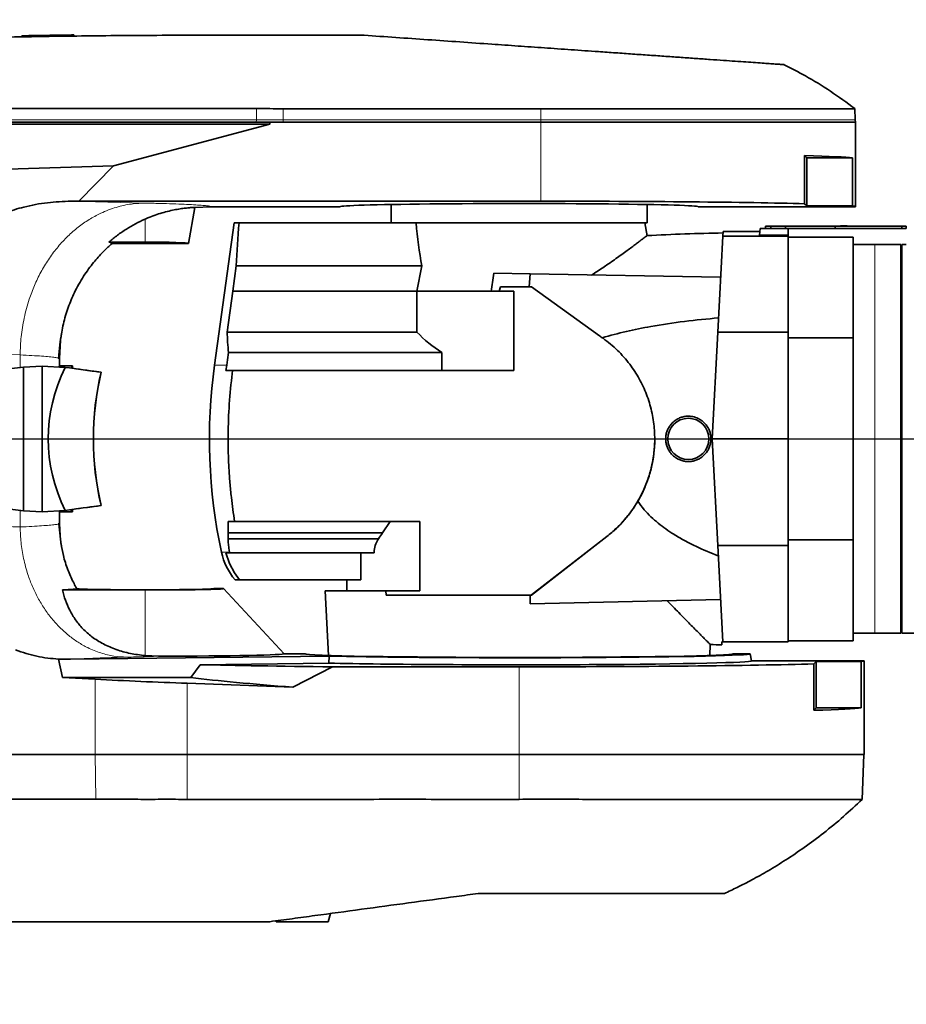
# Model space of a CAD drawing. Header units: millimetres. Extents: x 0 to 11920, y 0 to 8400.
# Tile 45 of 48: x 10249 to 10657, y 4614 to 5068. Entities that reach past the tile are written whole.
import ezdxf

# ---------------------------------------------------------------- set-up
doc = ezdxf.new("R2010")
doc.units = ezdxf.units.MM
doc.header["$LTSCALE"] = 20
doc.layers.add('THICK_LINE', color=7, linetype='Continuous')
doc.styles.add('SLDTEXTSTYLE0', font='TXT', dxfattribs={"width": 0.605})
doc.dimstyles.new('SLDDIMSTYLE0', dxfattribs={"dimtxt": 70, "dimasz": 70, "dimexe": 0, "dimexo": 0.0625, "dimgap": 17.5, "dimtad": 1, "dimdec": 4, "dimlfac": 20, "dimzin": 12, "dimdsep": 46, "dimtxsty": 'SLDTEXTSTYLE0', "dimsah": 1, "dimcen": 0.09, "dimadec": 1, "dimazin": 3, "dimtfac": 1, "dimtofl": 0, "dimtmove": 0, "dimatfit": 3, "dimfxl": 1, "dimfrac": 2, "dimtolj": 1, "dimtzin": 12, "dimarcsym": 0})
doc.dimstyles.new('SLDDIMSTYLE1', dxfattribs={"dimtxt": 70, "dimasz": 70, "dimexe": 0, "dimexo": 0.0625, "dimgap": 17.5, "dimtad": 1, "dimdec": 1, "dimrnd": 1e-09, "dimzin": 12, "dimdsep": 46, "dimtxsty": 'SLDTEXTSTYLE0', "dimsah": 1, "dimcen": 0, "dimadec": 0, "dimazin": 3, "dimtfac": 1, "dimtofl": 0, "dimtmove": 0, "dimatfit": 3, "dimfxl": 1, "dimfrac": 2, "dimtolj": 1, "dimtzin": 12, "dimarcsym": 0})

# ---------------------------------------------------------------- blocks, each defined once
blk = doc.blocks.new('_D')
at = {"layer": 'THICK_LINE'}
for p, q in [((10790.83, 4875.03), (11665.94, 4875.03)), ((5806.54, 4370.76), (5712.48, 4354.17))]:
    blk.add_line(p, q, dxfattribs=at)
blk.add_arc((8666.42, 4875.03), 2969.52, 190, 0, dxfattribs=at)
for points in [[(11635.94, 4875.03), (11625.12, 4805.15), (11645.11, 4804.92)], [(5742.02, 4359.38), (5745.16, 4288.74), (5764.82, 4292.44)]]:
    blk.add_solid(points, dxfattribs=at)
at = {"layer": 'THICK_LINE', "insert": (8818.29, 1998.04), "char_height": 70, "attachment_point": 1, "rotation": 5, "style": 'SLDTEXTSTYLE0'}
blk.add_mtext('170°', dxfattribs=at)
blk = doc.blocks.new('_D_1')
at = {"layer": 'THICK_LINE'}
for p, q in [((5806.54, 5379.3), (5711.99, 5395.98)), ((10790.83, 4875.03), (11666.43, 4875.03))]:
    blk.add_line(p, q, dxfattribs=at)
blk.add_arc((8666.42, 4875.03), 2970.01, 0, 170, dxfattribs=at)
for points in [[(5741.54, 5390.77), (5764.33, 5457.7), (5744.68, 5461.41)], [(11636.43, 4875.03), (11645.61, 4945.14), (11625.61, 4944.91)]]:
    blk.add_solid(points, dxfattribs=at)
at = {"layer": 'THICK_LINE', "insert": (8834.06, 7932.3), "char_height": 70, "attachment_point": 1, "rotation": 355, "style": 'SLDTEXTSTYLE0'}
blk.add_mtext('170°', dxfattribs=at)
blk = doc.blocks.new('_D_3')
at = {"layer": 'THICK_LINE'}
blk.add_line((10389.85, 7162.45), (8666.42, 4875.03), dxfattribs=at)
blk.add_solid([(10389.85, 7162.45), (10339.74, 7112.56), (10355.71, 7100.53)], dxfattribs=at)
at = {"layer": 'THICK_LINE', "insert": (9370.25, 5959.08), "char_height": 70, "attachment_point": 1, "rotation": 53.0044, "style": 'SLDTEXTSTYLE0'}
blk.add_mtext('R2864', dxfattribs=at)

msp = doc.modelspace()

# ---------------------------------------------------------------- linework, layer by layer
at = {"color": 7, "linetype": 'Continuous', "lineweight": 35}
for p, q in [((10249.670742, 5060.7949547), (10249.670742, 5060.2949547)), ((10256.054742, 5060.9046942), (10256.054742, 5060.4046942)), ((10264.6420757, 5061.0383285), (10265.0804082, 5061.0447196)), ((10264.6420757, 5061.0383285), (10264.6420757, 5060.5383285)), ((10265.0804082, 5061.0447196), (10265.0804082, 5060.5447196)), ((10273.667742, 5061.1614994), (10273.667742, 5060.6614994)), ((10407.4206621, 5061.0304045), (10331.9239933, 5061.0304045)), ((10633.8890726, 5022.0304045), (10633.7085827, 5027.1989564)), ((10357.737726, 5021.0304045), (10037.8821389, 5021.0304045)), ((10037.8821389, 5020.0304045), (10363.9239933, 5020.0304045)), ((10363.9239933, 5020.0304045), (10291.8148436, 5000.8230357)), ((10363.9239933, 5021.0304045), (10357.737726, 5021.0304045)), ((10363.9239933, 5021.0304045), (10363.9239933, 5020.0304045)), ((10370.1585398, 5021.0304045), (10363.9239933, 5021.0304045)), ((10488.9239933, 5021.0304045), (10370.1585398, 5021.0304045)), ((10633.9239933, 5021.0304045), (10488.9239933, 5021.0304045)), ((10633.9239933, 5021.0304045), (10633.8890726, 5022.0304045)), ((10633.9239933, 4982.0304045), (10633.9239933, 5021.0304045)), ((10610.5449918, 5005.559406), (10610.5449918, 4983.4085073)), ((10610.5449918, 5005.559406), (10611.5739933, 5004.5304045)), ((10291.8148436, 5000.8230357), (10036.334266, 4993.3057137)), ((10291.8148436, 5000.8230357), (10275.9052572, 4984.5613889)), ((10611.5739933, 5004.5304045), (10611.5739933, 4982.3795058)), ((10611.5739933, 5004.5304045), (10632.5380595, 5004.5304045)), ((10632.5380595, 4982.3795058), (10632.5380595, 5004.5304045)), ((10275.9052572, 4984.5613889), (10272.3546414, 4984.5542972)), ((10488.9239933, 4984.5613889), (10275.9052572, 4984.5613889)), ((10329.3491859, 4981.6199909), (10336.9174361, 4982.0304045)), ((10336.9174361, 4982.0304045), (10396.4239933, 4982.0304045)), ((10419.9239933, 4983.0369505), (10419.9239933, 4974.5304045)), ((10537.9239933, 4974.5304045), (10537.9239933, 4983.0369505)), ((10561.4239933, 4982.0304045), (10633.9239933, 4982.0304045)), ((10611.5739933, 4982.3795058), (10610.5449918, 4983.4085073)), ((10632.5380595, 4982.3795058), (10611.5739933, 4982.3795058)), ((10326.4239933, 4965.0304045), (10329.3491851, 4981.6199912)), ((10347.4683259, 4974.5304045), (10338.4467202, 4909.0302188)), ((10349.7690137, 4974.5304045), (10347.4683259, 4974.5304045)), ((10430.0553042, 4974.5304045), (10349.7690137, 4974.5304045)), ((10537.9239933, 4974.5304045), (10430.0553042, 4974.5304045)), ((10537.8689182, 4968.6714694), (10536.8358298, 4974.5304045)), ((10592.4239933, 4972.0304045), (10592.4239933, 4973.0304045)), ((10592.4239933, 4973.0304045), (10594.9239933, 4973.0304045)), ((10594.9239933, 4973.0304045), (10594.9239933, 4972.0304045)), ((10594.9239933, 4973.0304045), (10601.7423243, 4973.0304045)), ((10601.7423243, 4972.0304045), (10601.7423243, 4973.0304045)), ((10601.7423243, 4973.0304045), (10624.6239933, 4973.0304045)), ((10624.6239933, 4972.0304045), (10624.6239933, 4973.0304045)), ((10624.6239933, 4973.0304045), (10655.4239933, 4973.0304045)), ((10627.1239933, 4973.1304045), (10627.1239933, 4973.0304045)), ((10627.1239933, 4973.1304045), (10628.3739933, 4973.1304045)), ((10628.3739933, 4973.1304045), (10628.8739933, 4973.1304045)), ((10628.3739933, 4973.1304045), (10628.3739933, 4973.0304045)), ((10628.8739933, 4973.1304045), (10628.8739933, 4973.0304045)), ((10628.8739933, 4973.1304045), (10630.1239933, 4973.1304045)), ((10630.1239933, 4973.1304045), (10630.1239933, 4973.0304045)), ((10655.4239933, 4972.0304045), (10655.4239933, 4973.0304045)), ((10657.4239933, 4973.0304045), (10655.4239933, 4973.0304045)), ((10657.4239933, 4972.0304045), (10657.4239933, 4973.0304045)), ((10572.8164841, 4968.384689), (10570.4995718, 4924.1753693)), ((10572.9289362, 4970.5304045), (10572.8164841, 4968.384689)), ((10602.9239933, 4968.384689), (10572.8164841, 4968.384689)), ((10589.8881583, 4970.5304045), (10572.9289362, 4970.5304045)), ((10589.96677, 4972.0304045), (10589.7998564, 4968.845504)), ((10602.9239933, 4968.845504), (10589.7998564, 4968.845504)), ((10589.96677, 4972.0304045), (10602.9239933, 4972.0304045)), ((10602.9239933, 4968.845504), (10602.9239933, 4972.0304045)), ((10602.9239933, 4972.0304045), (10624.6239933, 4972.0304045)), ((10602.9239933, 4968.845504), (10602.9239933, 4968.384689)), ((10602.9239933, 4968.384689), (10602.9239933, 4924.1753693)), ((10624.6239933, 4972.0304045), (10655.4239933, 4972.0304045)), ((10655.4239933, 4972.0304045), (10657.4239933, 4972.0304045)), ((10306.4239933, 4965.733147), (10289.7938919, 4965.733147)), ((10291.1944811, 4965.0304045), (10326.4239933, 4965.0304045)), ((10632.9239933, 4968.0304045), (10602.9239933, 4968.0304045)), ((10632.9239933, 4968.0304045), (10632.9239933, 4921.5814517)), ((10642.9239933, 4964.5304045), (10632.9239933, 4964.5304045)), ((10654.9239933, 4964.5304045), (10642.9239933, 4964.5304045)), ((10654.9239933, 4964.5304045), (10654.9239933, 4874.7067261)), ((10657.4270106, 4964.5304045), (10655.4239933, 4964.5304045)), ((10655.4239933, 4964.5304045), (10655.4239933, 4875.0304045)), ((10655.4239933, 4955.0304045), (10654.9239933, 4955.0304045)), ((10346.8752212, 4943.0304045), (10348.3989298, 4954.6973089)), ((10348.3989298, 4954.6973089), (10434.0195732, 4954.6973089)), ((10431.7890756, 4943.0304045), (10434.0195732, 4954.6973089)), ((10467.2516377, 4951.3214215), (10483.9239933, 4951.0304045)), ((10483.4947035, 4945.0309443), (10483.9239933, 4951.0304045)), ((10571.8265729, 4949.4960592), (10483.9239933, 4951.0304045)), ((10344.2508691, 4924.2672209), (10346.8752212, 4943.0304045)), ((10346.8752212, 4943.0304045), (10431.7890756, 4943.0304045)), ((10431.7890756, 4924.2672209), (10431.7890756, 4943.0304045)), ((10465.9688706, 4943.0304045), (10431.7890756, 4943.0304045)), ((10465.9688706, 4943.0304045), (10469.6425822, 4943.0304045)), ((10470.3356427, 4945.0378263), (10469.6425822, 4943.0304045)), ((10476.4239933, 4943.0304045), (10469.6425822, 4943.0304045)), ((10470.3356427, 4945.0378263), (10483.4947035, 4945.0309443)), ((10476.4239933, 4943.0304045), (10476.4239933, 4906.530423)), ((10484.5636928, 4945.0334772), (10483.4947035, 4945.0309443)), ((10515.9403521, 4922.5702444), (10484.5636928, 4945.0334772)), ((10344.2508691, 4924.2672209), (10431.7890756, 4924.2672209)), ((10570.4995718, 4924.1753693), (10567.9239933, 4875.0304045)), ((10602.9239933, 4924.1753693), (10570.4995718, 4924.1753693)), ((10602.9239933, 4924.1753693), (10602.9239933, 4875.0304045)), ((10266.9231391, 4912.0197415), (10267.4475828, 4920.4366754)), ((10517.6028597, 4921.3816602), (10517.2083687, 4921.664111)), ((10602.9239933, 4921.5814517), (10632.9239933, 4921.5814517)), ((10632.9239933, 4921.5814517), (10632.9239933, 4828.4793572)), ((10344.8885345, 4914.8030976), (10443.2630838, 4914.8030976)), ((10443.2630838, 4914.8030976), (10443.2630838, 4906.530423)), ((10266.9239933, 4912.0197415), (10266.5492355, 4912.2250363)), ((10266.9239933, 4908.6404045), (10266.9239933, 4912.0197415)), ((10250.3938955, 4908.1172764), (10236.9324977, 4906.5322835)), ((10258.9239933, 4908.5966719), (10250.3938955, 4908.1172764)), ((10250.3938955, 4841.9435325), (10250.3938955, 4908.1172764)), ((10258.9239933, 4908.5966719), (10258.9239933, 4841.4641371)), ((10269.5853326, 4907.9974997), (10258.9239933, 4908.5966719)), ((10266.9239933, 4908.6404045), (10272.9239933, 4908.6404045)), ((10272.9239933, 4907.541548), (10272.9239933, 4908.6404045)), ((10286.1401833, 4905.7385851), (10286.1927483, 4905.7392512)), ((10343.7368694, 4906.530423), (10344.0748883, 4909.0304003)), ((10343.7368694, 4906.530423), (10346.785818, 4906.530423)), ((10346.4100757, 4903.530423), (10346.785818, 4906.530423)), ((10476.4239933, 4906.530423), (10346.785818, 4906.530423)), ((10567.9239933, 4875.0304045), (10602.9239933, 4875.0304045)), ((10567.9239933, 4875.0304045), (10570.4995718, 4825.8854397)), ((10602.9239933, 4875.0304045), (10602.9239933, 4825.8854397)), ((10654.9239933, 4874.7067261), (10654.9239933, 4785.5304045)), ((10655.4239933, 4875.0304045), (10655.4239933, 4785.5304045)), ((10533.6347059, 4846.2693016), (10534.2023794, 4847.2621705)), ((10250.3938955, 4841.9435325), (10236.9324977, 4843.5285254)), ((10258.9239933, 4841.4641371), (10250.3938955, 4841.9435325)), ((10269.5853326, 4842.0633093), (10258.9239933, 4841.4641371)), ((10266.9239933, 4836.0395442), (10266.9239933, 4841.4204045)), ((10266.9239933, 4841.4204045), (10272.9239933, 4841.4204045)), ((10272.9239933, 4841.4204045), (10272.9239933, 4842.5192609)), ((10286.1401833, 4844.3222239), (10286.1927483, 4844.3215577)), ((10344.7217988, 4837.0304045), (10344.7217988, 4831.6970711)), ((10344.7217988, 4837.0304045), (10347.7314309, 4837.0304045)), ((10433.1501548, 4837.0304045), (10347.7314309, 4837.0304045)), ((10419.4323973, 4837.0304045), (10415.8920349, 4831.6970711)), ((10433.1501548, 4805.0304045), (10433.1501548, 4837.0304045)), ((10266.550083, 4835.8467625), (10266.9239933, 4836.0395442)), ((10267.8133458, 4825.9973845), (10266.6375304, 4835.8312732)), ((10267.2742569, 4830.5060346), (10266.6375304, 4835.8312732)), ((10266.9231373, 4836.0395442), (10267.2742569, 4830.5060346)), ((10344.7217988, 4831.6970711), (10344.7217918, 4829.0399855)), ((10414.0366136, 4829.0399855), (10344.7217918, 4829.0399855)), ((10415.8920349, 4831.6970711), (10344.7217988, 4831.6970711)), ((10484.6096458, 4803.1251172), (10519.3640806, 4830.0826137)), ((10484.6096458, 4803.0327493), (10519.3640806, 4829.9967057)), ((10632.9239933, 4828.4793572), (10602.9239933, 4828.4793572)), ((10632.9239933, 4828.4793572), (10632.9239933, 4782.0304045)), ((10267.815379, 4825.9803794), (10267.7165134, 4826.8072385)), ((10345.1146848, 4824.7075247), (10345.4423832, 4822.8789957)), ((10602.9239933, 4825.8854397), (10570.4995718, 4825.8854397)), ((10570.4995718, 4825.8854397), (10572.8241207, 4781.5304045)), ((10602.9239933, 4825.8854397), (10602.9239933, 4781.5304045)), ((10344.4410115, 4822.530423), (10343.7386313, 4822.530423)), ((10345.364662, 4817.530423), (10343.7386313, 4822.530423)), ((10345.0788352, 4822.530423), (10344.4410115, 4822.530423)), ((10345.0788352, 4822.530423), (10345.5153319, 4822.530423)), ((10345.5153319, 4822.530423), (10345.4423832, 4822.8789957)), ((10412.06695, 4822.530423), (10345.5153319, 4822.530423)), ((10405.930843, 4822.530423), (10405.930843, 4810.0304045)), ((10345.364662, 4817.530423), (10347.6059522, 4813.303823)), ((10350.0428241, 4810.0304045), (10347.6059522, 4813.303823)), ((10347.9505934, 4810.0304045), (10350.0428241, 4810.0304045)), ((10405.930843, 4810.0304045), (10350.0428241, 4810.0304045)), ((10399.4239933, 4810.0304045), (10399.4239933, 4805.0304045)), ((10268.3003005, 4805.3887942), (10306.4239933, 4805.3887942)), ((10274.5680136, 4806.7249817), (10274.6544928, 4806.5173366)), ((10274.6767449, 4806.4685607), (10274.905643, 4805.9789171)), ((10342.5835106, 4806.0304045), (10338.0938663, 4806.0304045)), ((10370.5589631, 4776.0304045), (10342.5835106, 4806.0304045)), ((10389.5089833, 4805.0304045), (10391.0695485, 4775.2530464)), ((10389.5089833, 4805.0304045), (10417.5233556, 4805.0304045)), ((10417.6741835, 4803.0554094), (10417.5233556, 4805.0304045)), ((10417.5233556, 4805.0304045), (10433.1501548, 4805.0304045)), ((10417.6741835, 4803.0554094), (10484.6096458, 4803.1251172)), ((10483.9239933, 4803.0369898), (10483.9239933, 4803.0315894)), ((10483.9239933, 4803.0315894), (10484.6096458, 4803.0327493)), ((10483.9239933, 4803.0315894), (10483.9239933, 4799.0304045)), ((10571.8024708, 4801.0246461), (10483.9239933, 4799.0304045)), ((10484.6096458, 4803.0327493), (10484.6096458, 4803.1251172)), ((10654.9239933, 4795.0304045), (10655.4239933, 4795.0304045)), ((10632.9239933, 4785.5304045), (10642.9239933, 4785.5304045)), ((10642.9239933, 4785.5304045), (10654.9239933, 4785.5304045)), ((10655.4239933, 4785.5304045), (10662.0239933, 4785.5304045)), ((10566.7784381, 4775.2530464), (10567.0407793, 4780.2588134)), ((10572.4239933, 4781.5304045), (10572.8241207, 4781.5304045)), ((10572.4239933, 4780.1472176), (10572.4239933, 4781.5304045)), ((10572.8241207, 4781.5304045), (10602.9239933, 4781.5304045)), ((10602.9239933, 4782.0304045), (10632.9239933, 4782.0304045)), ((10272.1288479, 4773.5056444), (10266.5543904, 4773.5327184)), ((10266.5543904, 4773.5327184), (10268.4271349, 4765.0304045)), ((10391.3101636, 4774.9677922), (10272.1288479, 4773.5056444)), ((10312.6724861, 4774.8977268), (10306.4239933, 4775.1640192)), ((10370.5589631, 4776.0304045), (10380.218222, 4776.0304045)), ((10391.3101636, 4774.9677922), (10391.1683938, 4771.7037956)), ((10585.4239933, 4776.0304045), (10577.6297647, 4776.0304045)), ((10585.997056, 4772.7804045), (10585.4239933, 4776.0304045)), ((10327.5544305, 4765.0304045), (10331.819345, 4770.9756859)), ((10331.819345, 4770.9756859), (10391.1683938, 4771.7037956)), ((10374.5992663, 4760.6103525), (10392.908128, 4770.0050491)), ((10392.908128, 4770.0050491), (10478.9239933, 4770.0050491)), ((10637.9239933, 4772.7804045), (10585.997056, 4772.7804045)), ((10615.9239933, 4772.4313032), (10614.832673, 4771.3399829)), ((10614.832673, 4749.9390842), (10614.832673, 4771.3399829)), ((10636.6611164, 4772.4313032), (10615.9239933, 4772.4313032)), ((10615.9239933, 4751.0304045), (10615.9239933, 4772.4313032)), ((10636.6611164, 4772.4313032), (10636.6611164, 4751.0304045)), ((10637.9239933, 4729.5304045), (10637.9239933, 4772.7804045)), ((10268.4271349, 4765.0304045), (10283.470927, 4764.259397)), ((10268.4271349, 4765.0304045), (10327.5544305, 4765.0304045)), ((10325.9239933, 4762.3977599), (10374.5992663, 4760.6103525)), ((10615.9239933, 4751.0304045), (10614.832673, 4749.9390842)), ((10636.6611164, 4751.0304045), (10615.9239933, 4751.0304045)), ((10283.470927, 4729.5304045), (10060.8589537, 4729.5304045)), ((10325.9239933, 4729.5304045), (10283.470927, 4729.5304045)), ((10478.9239933, 4729.5304045), (10325.9239933, 4729.5304045)), ((10637.9239933, 4729.5304045), (10478.9239933, 4729.5304045)), ((10637.0988669, 4708.9018748), (10637.819231, 4729.5304045)), ((10390.9239933, 4652.5304045), (10391.9390379, 4656.3186023)), ((10248.9239933, 4652.5304045), (10240.7240475, 4652.5466425)), ((10366.8190975, 4652.9218808), (10366.9239933, 4652.5304045)), ((10390.9239933, 4652.5304045), (10366.9239933, 4652.5304045))]:
    msp.add_line(p, q, dxfattribs=at)
at = {"color": 8, "linetype": 'Continuous', "lineweight": 18}
for p, q in [((10357.7645055, 5027.2044238), (10357.7420635, 5022.0304045)), ((10370.1585398, 5027.1947335), (10370.1585398, 5022.0304045)), ((10488.9239933, 5027.1889552), (10488.9239933, 5022.0304045)), ((10357.7420635, 5022.0304045), (10037.8864763, 5022.0304045)), ((10357.7420635, 5022.0304045), (10357.737726, 5021.0304045)), ((10370.1585398, 5022.0304045), (10357.7420635, 5022.0304045)), ((10370.1585398, 5022.0304045), (10370.1585398, 5021.0304045)), ((10488.9239933, 5022.0304045), (10370.1585398, 5022.0304045)), ((10633.8890726, 5022.0304045), (10488.9239933, 5022.0304045)), ((10488.9239933, 5022.0304045), (10488.9239933, 5021.0304045)), ((10488.9239933, 5021.0304045), (10488.9239933, 4984.5613889)), ((10272.3546414, 4984.5542972), (10306.1798408, 4983.7110885)), ((10306.4239933, 4976.3167622), (10306.4239933, 4965.733147)), ((10642.9239933, 4875.0304045), (10642.9239933, 4964.5304045)), ((10248.8391977, 4913.7217499), (10189.0012645, 4915.2134148)), ((10248.8391977, 4913.7217499), (10248.8391977, 4907.9342208)), ((10642.9239933, 4785.5304045), (10642.9239933, 4875.0304045)), ((10534.2023794, 4847.2621705), (10534.2023794, 4847.3498127)), ((10248.8391977, 4842.1265882), (10248.8391977, 4834.4376539)), ((10519.3640806, 4829.9967057), (10519.3640806, 4830.0826137)), ((10306.4239933, 4805.3887942), (10306.4239933, 4775.1640192)), ((10478.9239933, 4729.5304045), (10478.9239933, 4770.0050491)), ((10283.470927, 4729.5304045), (10283.470927, 4764.259397)), ((10325.9239933, 4729.5304045), (10325.9239933, 4762.3977599)), ((10283.6900977, 4709.0239718), (10283.4988986, 4729.5304045)), ((10325.9239933, 4708.9056893), (10325.9239933, 4729.5304045)), ((10478.9239933, 4708.9056893), (10478.9239933, 4729.5304045))]:
    msp.add_line(p, q, dxfattribs=at)
at = {"color": 7, "linetype": 'Continuous', "lineweight": 35, "flags": 128}
for points in [[(10357.7645055, 5027.2044238), (10197.0487074, 5027.2402294), (10037.9092529, 5027.2815546)], [(10488.9239933, 5027.1889552), (10429.5412667, 5027.1936129), (10370.1585398, 5027.1947335)], [(10517.2083687, 4921.664111), (10516.7716124, 4921.9762271), (10516.3559839, 4922.2732379), (10515.9403521, 4922.5702444)], [(10344.8885345, 4914.8030976), (10344.4272446, 4911.530423), (10344.0748883, 4909.0304003)]]:
    msp.add_lwpolyline(points, dxfattribs=at)
at = {"color": 7, "linetype": 'Continuous', "lineweight": 35}
msp.add_circle((10556.9239933, 4875.0304045), 9.5, dxfattribs=at)
for centre, radius, start, end in [((10331.9239933, 461.5304045), 4600, 90.9450402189, 91.02456855), ((10331.9239933, 461.5304045), 4600, 90.8380668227, 90.9450402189), ((10331.9239933, 461.5304045), 4600, 90.7256362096, 90.8326065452), ((10586.9239933, 4070.0304045), 900, 90.8929961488, 93.127127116), ((10586.1239544, 4875.0304003), 250, 172.183210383, 192.047161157), ((10370.1592446, 4828.9477575), 29.1734543, 192.08609612, 220.424392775), ((10586.9239933, 5680.0304045), 900, 268.7334371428, 269.0768613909)]:
    msp.add_arc(centre, radius, start, end, dxfattribs=at)
for centre, major_axis, ratio, start_param, end_param in [((10488.9239933, 5004.1813032), (145, 0), 0.0174550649, 0.1383721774, 0.5757843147), ((10478.9239933, 4982.0304045), (82.5, 0), 0.0174550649, 0, 3.1415926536), ((10488.9239933, 4982.0304045), (145, 0), 0.0174550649, 0.5757843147, 1.5707963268), ((10488.9239933, 4982.0304045), (145, 0), 0.0174550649, 0, 0.1383721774), ((10586.1239933, 4873.265656), (0, 567.3562363), 0.4233886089, 1.3913495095, 1.4267706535), ((10478.9239933, 5001.4967503), (0, 119.3924469), 0.4088243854, 1.7986252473, 1.9735790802), ((10306.4239933, 4965.0347051), (20.0003792, 0), 0.0349214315, 6.2770277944, 7.853981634), ((10452.3338913, 5007.6976901), (32.3291991, 244.9217031), 0.0919466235, 4.4573446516, 4.492279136), ((10586.1239933, 4934.3648098), (242.1043341, 0), 0.954556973, 3.1852997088, 3.2263392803), ((10478.9239933, 4964.489745), (63.4661364, 0), 0.9464123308, 3.8753279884, 4.115721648), ((10401.7692026, 4875.0304045), (140.0110629, 0), 0.7142292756, 2.8056376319, 3.4775476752), ((10166.9239933, 4908.6404045), (100, 0), 0.0699268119, 6.214477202, 6.2831853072), ((10595.8681208, 4875.0304045), (764.2499116, -99.4660615), 0.0135034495, 4.2730497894, 4.2968726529), ((10166.9239933, 4908.6404045), (106, 0), 0.0699268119, 6.1514692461, 6.2831853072), ((10595.9205286, 4875.0304045), (764.2499116, -99.4660615), 0.0135034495, 4.2777995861, 4.2968726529), ((10355.7657396, 4875.0304045), (0, 100), 0.7316044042, 1.2586641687, 1.8829284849), ((10355.8181474, 4875.0304045), (0, 100), 0.7316044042, 1.2586641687, 1.8829284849), ((10166.9239933, 4841.4204045), (100, 0), 0.0699268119, 0, 0.0687081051), ((10595.8681208, 4875.0304045), (764.2499116, 99.4660615), 0.0135034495, 1.9863126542, 2.0101355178), ((10166.9239933, 4841.4204045), (106, 0), 0.0699268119, 0, 0.131716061), ((10595.9205286, 4875.0304045), (764.2499116, 99.4660615), 0.0135034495, 1.9863126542, 2.0053857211), ((10478.9239933, 4780.5063776), (0, 84.0003388), 0.9464247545, 0.9154793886, 0.9547917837), ((10306.4239933, 4806.03299), (31.6702194, 0), 0.0174552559, 3.2395637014, 6.2785082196), ((10306.4239933, 4806.0201282), (36.1643083, 0), 0.0174573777, 4.7123889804, 6.2994631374), ((10478.9288687, 4803.3543378), (89.3271695, 0.0930282), 0.003616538, 3.9567734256, 4.7683338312), ((10306.4239933, 4776.0121777), (64.1434676, 0), 0.0174573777, 4.810156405, 6.2994631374), ((10478.9239933, 4776.0384628), (98.706851, 0), 0.0174552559, 3.1462697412, 6.2785082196), ((10478.9239933, 4776.0246829), (106.5005044, 0), 0.0174551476, 3.7463129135, 6.2862631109), ((10478.9239933, 4772.726155), (178.0271227, 0), 0.0174577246, 3.7398742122, 4.2081268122), ((10478.9239933, 4772.7746521), (107.0735698, 0), 0.0174551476, 3.7517074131, 6.2862631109), ((10478.9239933, 4772.7804045), (159, 0), 0.0174550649, 4.7123889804, 5.7374995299), ((10478.9239933, 4772.7804045), (159, 0), 0.0174550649, 6.157065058, 6.2831853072), ((10325.9239933, 4770.7362131), (158.9997043, -5.8547173), 0.0523722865, 4.4440383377, 4.7143174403), ((10485.7697756, 4764.3537821), (186.1697347, -6.8741093), 0.0524085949, 3.6986367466, 4.0743871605), ((10478.9239933, 4751.3795058), (159, 0), 0.0174550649, 5.7374995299, 6.157065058)]:
    msp.add_ellipse(centre, major_axis=major_axis, ratio=ratio, start_param=start_param, end_param=end_param, dxfattribs=at)
for points, knots in [([(10331.9239933, 5061.0304045), (10325.2442794, 5061.0220394), (10312.2351916, 5061.0057479), (10293.2474229, 5060.8792542), (10275.3112669, 5060.693232), (10258.4268688, 5060.4528604), (10242.6792063, 5060.1729731), (10228.0558586, 5059.8647082), (10214.5443473, 5059.538691), (10202.0472669, 5059.2017824), (10190.114778, 5058.8489563), (10178.8452427, 5058.48715), (10168.336982, 5058.1242412), (10159.1378141, 5057.7867996), (10151.2474885, 5057.4826808), (10144.6657688, 5057.2186226), (10139.9203003, 5057.0221044), (10136.7115674, 5056.8865484), (10134.7954021, 5056.804689), (10133.501982, 5056.7489589), (10132.7968855, 5056.7184314), (10132.5279374, 5056.7067661), (10132.4175948, 5056.7019765), (10132.3705918, 5056.6999357), (10132.3502101, 5056.6990506), (10132.3413001, 5056.6986637), (10132.337391, 5056.6984939), (10132.3355133, 5056.6984123), (10128.2244412, 5056.5198691), (10120.2273045, 5056.1618043), (10108.5684196, 5055.6092906), (10097.5805032, 5055.0614301), (10087.3532813, 5054.5277218), (10078.8442328, 5054.0653839), (10071.5603072, 5053.6575156), (10064.9185056, 5053.2765528), (10058.1223308, 5052.876275), (10051.4465194, 5052.4730554), (10045.1816411, 5052.0860362), (10038.9931431, 5051.6952931), (10032.2635297, 5051.2613438), (10025.0617978, 5050.7858873), (10017.5531511, 5050.2775028), (10010.4645776, 5049.786173), (10003.8774431, 5049.3197138), (9997.8637167, 5048.8855283), (9992.4986977, 5048.4914519), (9987.8442527, 5048.1444479), (9983.947405, 5047.8502566), (9980.8690999, 5047.6154998), (9978.6073539, 5047.4416762), (9977.3203118, 5047.3422664), (9976.786414, 5047.3009345), (9976.9338463, 5047.31234), (9976.9387241, 5047.3127173)], [0, 0, 0, 0, 0.0501984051, 0.0977639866, 0.1426967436, 0.1849966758, 0.2246637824, 0.2610598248, 0.2949162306, 0.3262329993, 0.3550101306, 0.3846286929, 0.4109677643, 0.4340273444, 0.4538074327, 0.4703080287, 0.4835291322, 0.4895004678, 0.4944433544, 0.4979423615, 0.4992296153, 0.4997471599, 0.4999654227, 0.5000596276, 0.5001007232, 0.5001187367, 0.5001266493, 0.5001301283, 0.5001328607, 0.5310507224, 0.5602892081, 0.5878483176, 0.6137280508, 0.6372519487, 0.6518884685, 0.668553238, 0.6872462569, 0.7030556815, 0.718797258, 0.7344815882, 0.7501623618, 0.7708556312, 0.7916787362, 0.8124468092, 0.8331311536, 0.8539409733, 0.8747297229, 0.8954134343, 0.9161867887, 0.9370097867, 0.9576884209, 0.9784569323, 0.9992872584, 1, 1, 1, 1]), ([(10407.420662, 5061.0304045), (10417.1839333, 5060.34769), (10436.7188224, 5058.9816775), (10460.4380018, 5057.3230709), (10478.3978105, 5056.0671988), (10488.4936812, 5055.3612267), (10496.6690517, 5054.7895491), (10502.8994483, 5054.3538773), (10509.1852243, 5053.9143331), (10516.0405259, 5053.4349637), (10523.4337643, 5052.9179781), (10531.3002542, 5052.3678995), (10539.0744509, 5051.8242747), (10546.5694035, 5051.3001766), (10553.7513957, 5050.7979628), (10560.5602687, 5050.32184), (10567.0552646, 5049.8676656), (10573.0756226, 5049.4466812), (10578.6004406, 5049.0603483), (10583.581425, 5048.7120439), (10588.0568551, 5048.3990914), (10591.894652, 5048.1307265), (10595.0883388, 5047.9074021), (10597.6243107, 5047.7300697), (10599.5407982, 5047.5960558), (10600.7035727, 5047.5147467), (10601.2152772, 5047.4789649), (10601.1244484, 5047.4853162), (10601.1046447, 5047.486701)], [0, 0, 0, 0, 0.120611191, 0.2413254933, 0.2906754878, 0.3400292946, 0.3648239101, 0.3897283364, 0.4149682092, 0.4403201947, 0.4722840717, 0.5047075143, 0.5373630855, 0.5704948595, 0.6024582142, 0.6348758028, 0.6675243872, 0.7006492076, 0.7326335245, 0.7650817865, 0.7977664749, 0.8309374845, 0.8626074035, 0.8947374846, 0.9271021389, 0.9599514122, 0.9912680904, 1, 1, 1, 1]), ([(10633.6326435, 5027.2382394), (10629.940752, 5029.9492583), (10622.6113127, 5035.3313907), (10611.6998612, 5042.0437112), (10604.3866541, 5045.7797947), (10601.0921111, 5047.4628713)], [0, 0, 0, 0, 0.3580349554, 0.7107997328, 1, 1, 1, 1]), ([(10370.1585398, 5027.1947335), (10368.0908705, 5027.1954305), (10363.9474868, 5027.1968273), (10359.8281654, 5027.2018884), (10357.7645055, 5027.2044238)], [0, 0, 0, 0, 0.4990291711, 1, 1, 1, 1]), ([(10633.6019656, 5027.1952341), (10633.5908927, 5027.1950951), (10633.5650521, 5027.1947706), (10632.3287291, 5027.1951496), (10630.1022448, 5027.1954019), (10626.8030081, 5027.1928263), (10622.5228989, 5027.1947711), (10617.3249046, 5027.1913518), (10611.2459241, 5027.192208), (10604.2188504, 5027.1911639), (10596.3637837, 5027.1891581), (10587.7916957, 5027.1906469), (10578.5701518, 5027.1876515), (10568.6095915, 5027.1891632), (10558.1096781, 5027.1876911), (10547.1708414, 5027.1876295), (10535.8530811, 5027.1881457), (10524.0633229, 5027.1873049), (10512.2112013, 5027.1887372), (10500.4601237, 5027.1881597), (10492.7774905, 5027.1886895), (10488.9239933, 5027.1889552)], [0, 0, 0, 0, 0.0395473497, 0.0922903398, 0.1453995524, 0.1996637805, 0.2543271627, 0.3070691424, 0.3601773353, 0.4144404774, 0.4691026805, 0.5220355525, 0.575338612, 0.629215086, 0.683876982, 0.736619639, 0.789728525, 0.8439924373, 0.8986554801, 0.9491670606, 1, 1, 1, 1]), ([(10189.0012645, 4915.2134148), (10189.2721471, 4917.7013301), (10189.8149001, 4922.6862337), (10191.7362398, 4929.9858253), (10194.3964249, 4937.0337213), (10197.8419646, 4943.733017), (10201.9519243, 4950.0362655), (10206.7961391, 4956.0586764), (10212.3704029, 4961.7017869), (10218.6280508, 4966.8922457), (10225.6320912, 4971.651503), (10233.3784932, 4975.8424587), (10241.8163639, 4979.3581485), (10251.1610382, 4982.1751506), (10261.3753158, 4984.141388), (10268.6948985, 4984.416662), (10272.3546414, 4984.5542972)], [0, 0, 0, 0, 0.06329989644, 0.12683063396, 0.19016069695, 0.25322236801, 0.3164707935, 0.37956397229, 0.44768682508, 0.5159940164, 0.58414536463, 0.66085855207, 0.73778489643, 0.81451674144, 0.90725959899, 1, 1, 1, 1]), ([(10329.3491849, 4981.6199908), (10329.3167841, 4981.6346782), (10329.2519831, 4981.6640527), (10328.640823, 4981.6623859), (10327.4960212, 4981.6045788), (10325.677597, 4981.4435241), (10323.3352803, 4981.1535018), (10320.5974783, 4980.7077495), (10317.5426736, 4980.0690988), (10314.3294156, 4979.2373286), (10311.0341966, 4978.1840613), (10308.389051, 4977.1804454), (10306.8743254, 4976.5146925), (10306.4239933, 4976.3167622)], [0, 0, 0, 0, 0.0788199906, 0.1576385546, 0.2613875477, 0.3651225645, 0.4674165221, 0.5696906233, 0.6684733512, 0.7672527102, 0.8632903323, 0.9593558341, 1, 1, 1, 1]), ([(10306.4239933, 4976.3167622), (10304.9511121, 4975.6192421), (10301.9976636, 4974.2205619), (10297.7542817, 4971.7107389), (10293.6423562, 4968.9185049), (10291.0790591, 4966.7968745), (10289.7938919, 4965.733147)], [0, 0, 0, 0, 0.2466733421, 0.4946339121, 0.7466232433, 1, 1, 1, 1]), ([(10537.8289636, 4968.664417), (10537.8390077, 4968.6721423), (10537.8802813, 4968.7038876), (10537.6059113, 4968.4928286), (10537.0142857, 4968.0386596), (10536.1095963, 4967.3466068), (10534.9589087, 4966.4706468), (10533.5300741, 4965.3898765), (10531.811475, 4964.1004893), (10529.8006922, 4962.6072842), (10527.4952185, 4960.9174038), (10524.9374093, 4959.0711737), (10521.6506707, 4956.746674), (10517.5375181, 4953.9045425), (10514.0726349, 4951.6600555), (10512.335061, 4950.5344874)], [0, 0, 0, 0, 0.024270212, 0.0997326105, 0.1758120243, 0.2453636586, 0.3157999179, 0.3866693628, 0.4583976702, 0.5337661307, 0.6095506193, 0.6865327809, 0.763885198, 0.8815928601, 1, 1, 1, 1]), ([(10267.5814945, 4921.3401213), (10267.9926656, 4923.8911297), (10268.8246886, 4929.053208), (10271.1657443, 4936.3942651), (10273.7956838, 4942.4785658), (10276.3652508, 4947.2303913), (10278.6208879, 4950.8425354), (10280.9017135, 4954.0575859), (10283.1480315, 4956.8889398), (10285.3118733, 4959.3511281), (10287.9227901, 4962.0889506), (10289.9228515, 4963.8871299), (10291.1944808, 4965.0304035)], [0, 0, 0, 0, 0.1525274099, 0.30864594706, 0.45380804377, 0.54370753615, 0.62764423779, 0.70532850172, 0.77654258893, 0.84113136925, 0.89899209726, 1, 1, 1, 1]), ([(10289.7938919, 4965.733147), (10290.230783, 4965.616906), (10291.1074549, 4965.3836552), (10291.1653895, 4965.1484132), (10291.1944522, 4965.0304045)], [0, 0, 0, 0, 0.4983518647, 1, 1, 1, 1]), ([(10517.2083687, 4921.664111), (10520.9064845, 4922.6610142), (10528.3136301, 4924.6577628), (10540.9853387, 4927.1643271), (10555.1592136, 4929.3448188), (10565.6115303, 4930.2897544), (10570.8448078, 4930.7628658)], [0, 0, 0, 0, 0.2110637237, 0.4227503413, 0.7109820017, 1, 1, 1, 1]), ([(10266.6374485, 4912.2410676), (10266.768607, 4914.2783488), (10267.0147773, 4918.1021025), (10267.6402829, 4921.9231475), (10267.9325215, 4923.7083544)], [0, 0, 0, 0, 0.5327961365, 1, 1, 1, 1]), ([(10534.2023794, 4847.2621705), (10534.7169899, 4848.2226312), (10536.2632691, 4851.1085817), (10538.373401, 4856.253767), (10539.8688617, 4861.4826501), (10540.8348862, 4866.4854093), (10541.392262, 4871.2144131), (10541.4722057, 4876.0153948), (10541.1423023, 4881.5722452), (10540.1552385, 4887.8617142), (10538.197974, 4894.261498), (10536.1140467, 4899.1652381), (10534.2932806, 4902.7344939), (10532.2269912, 4906.1639712), (10529.8704482, 4909.5175933), (10527.2195398, 4912.7653431), (10524.2563373, 4915.8752397), (10521.0686159, 4918.7841383), (10518.7600517, 4920.5143656), (10517.6028597, 4921.3816602)], [0, 0, 0, 0, 0.0397262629, 0.1193677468, 0.1995454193, 0.2323991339, 0.2989429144, 0.366244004, 0.3999697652, 0.4937972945, 0.5890215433, 0.6372386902, 0.6857370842, 0.7346405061, 0.7840752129, 0.8373556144, 0.8909190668, 0.9453220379, 1, 1, 1, 1]), ([(10346.4100757, 4903.530423), (10345.9176732, 4898.7929197), (10344.9328683, 4889.3179132), (10344.7921633, 4879.7929046), (10344.7218108, 4875.0304003)], [0, 0, 0, 0, 0.5000000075, 1, 1, 1, 1]), ([(10549.5311054, 4882.4041673), (10549.1411907, 4881.9755351), (10548.5512212, 4881.3269833), (10547.9175167, 4880.3363154), (10547.4998173, 4879.5556256), (10547.037144, 4878.4759787), (10546.7114733, 4877.341661), (10546.5334683, 4876.180676), (10546.4538581, 4875.009675), (10546.5220159, 4873.8328378), (10546.7377175, 4872.6797926), (10547.0494008, 4871.5497319), (10547.5020682, 4870.4630244), (10548.0861573, 4869.4466586), (10548.7541262, 4868.4822941), (10549.5418174, 4867.6048429), (10550.4304794, 4866.8376701), (10551.1431197, 4866.3205085), (10551.8929996, 4865.8666554), (10552.6869946, 4865.4732126), (10553.5091655, 4865.1498536), (10554.6327732, 4864.8141053), (10555.7941697, 4864.6209314), (10556.9642371, 4864.5765625), (10558.1321153, 4864.6304321), (10559.2881069, 4864.8304043), (10560.404811, 4865.1730341), (10561.4900836, 4865.6085289), (10562.5174182, 4866.1791339), (10563.4604287, 4866.8719926), (10564.3451271, 4867.644328), (10565.1307415, 4868.5273681), (10565.7953891, 4869.4999229), (10566.2300609, 4870.2681505), (10566.5973361, 4871.0664383), (10566.8993853, 4871.9022579), (10567.1279319, 4872.7573738), (10567.3341532, 4873.9122465), (10567.3944403, 4875.087699), (10567.3059859, 4876.2542838), (10567.1206808, 4877.4058693), (10566.792587, 4878.5284304), (10566.3280448, 4879.5961455), (10565.7754146, 4880.6222988), (10565.095976, 4881.5760399), (10564.3044396, 4882.4340169), (10563.6571904, 4883.0269236), (10562.9644531, 4883.562571), (10562.2209751, 4884.0433087), (10560.9238769, 4884.7335921), (10559.5051855, 4885.2035332), (10558.0549757, 4885.4230999), (10557.1749976, 4885.4811368), (10556.2987863, 4885.4656444), (10555.4172326, 4885.3755361), (10554.5496367, 4885.2112022), (10553.4214891, 4884.8970683), (10552.3370796, 4884.4433139), (10551.2440679, 4883.8105469), (10550.3714192, 4883.1945146), (10549.8120626, 4882.6684183), (10549.5311054, 4882.4041673)], [0, 0, 0, 0, 0.0264353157, 0.0399985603, 0.0536615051, 0.0668927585, 0.0936605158, 0.1073250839, 0.1205388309, 0.1472713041, 0.1609176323, 0.1741182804, 0.2008227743, 0.2144531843, 0.2276763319, 0.2544264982, 0.2680807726, 0.2813147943, 0.2946416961, 0.3081127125, 0.3217813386, 0.3349794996, 0.3616811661, 0.3753125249, 0.3884812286, 0.4151206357, 0.4287169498, 0.4419270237, 0.4686484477, 0.4822852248, 0.4955201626, 0.522439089, 0.536155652, 0.5494379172, 0.562813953, 0.5763358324, 0.590057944, 0.6032489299, 0.6299378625, 0.6435646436, 0.6566846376, 0.683225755, 0.6967719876, 0.7099311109, 0.7365485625, 0.7501310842, 0.7633891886, 0.7767394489, 0.790232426, 0.803920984, 0.8440430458, 0.8577760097, 0.8710120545, 0.8843414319, 0.8978156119, 0.9114882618, 0.924662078, 0.9513130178, 0.9649166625, 0.9823781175, 1, 1, 1, 1]), ([(10344.7218108, 4875.0304003), (10344.7400405, 4872.7801197), (10344.7765143, 4868.2777963), (10345.0698774, 4861.5232362), (10345.5438114, 4854.7710989), (10346.3333116, 4846.5903349), (10347.1958549, 4840.6925163), (10347.7314309, 4837.0304045)], [0, 0, 0, 0, 0.176918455, 0.3539754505, 0.5314503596, 0.7090651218, 1, 1, 1, 1]), ([(10534.2023794, 4847.3498127), (10534.714816, 4848.3070885), (10536.1660328, 4851.0180863), (10538.0090905, 4855.4494861), (10539.6043047, 4860.5407263), (10540.5506019, 4864.8743882), (10541.1922066, 4869.5313174), (10541.4946549, 4872.7861594), (10541.4096201, 4874.9511994), (10541.4026358, 4875.1290257)], [0, 0, 0, 0, 0.11228112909, 0.31797933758, 0.49514709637, 0.66363405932, 0.77591594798, 0.98159478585, 1, 1, 1, 1]), ([(10519.3640806, 4830.0826137), (10520.8508946, 4831.3068168), (10523.8245132, 4833.7552152), (10527.7498036, 4837.9516501), (10531.2847963, 4842.4551742), (10533.2266288, 4845.7128598), (10534.2023794, 4847.3498127)], [0, 0, 0, 0, 0.25194053, 0.5038794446, 0.7507045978, 1, 1, 1, 1]), ([(10519.3640806, 4829.9967057), (10520.8501359, 4831.2204459), (10523.8222432, 4833.6679235), (10527.6205538, 4837.7281132), (10530.9372385, 4841.9164679), (10532.7330009, 4844.8142433), (10533.6347059, 4846.2693016)], [0, 0, 0, 0, 0.2651059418, 0.5302112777, 0.7641052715, 1, 1, 1, 1]), ([(10570.7511092, 4821.0858201), (10567.2377747, 4822.5139835), (10561.9532878, 4824.6621168), (10555.1830711, 4828.1282209), (10549.3298258, 4831.5230364), (10544.0982245, 4835.172221), (10539.6147417, 4839.0956398), (10536.3840104, 4842.4132513), (10534.5720137, 4844.9546761), (10533.6347059, 4846.2693016)], [0, 0, 0, 0, 0.2493034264, 0.3749830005, 0.5006411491, 0.695246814, 0.7944982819, 0.8936982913, 1, 1, 1, 1]), ([(10345.1146848, 4824.7075247), (10345.0000989, 4825.5184961), (10344.7739742, 4827.1188733), (10344.739029, 4828.4053935), (10344.7217918, 4829.0399855)], [0, 0, 0, 0, 0.5067376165, 1, 1, 1, 1]), ([(10414.0366136, 4829.0399855), (10413.5960508, 4828.2905024), (10412.6938791, 4826.7557331), (10412.1692442, 4824.3126931), (10412.0861274, 4822.8645499), (10412.06695, 4822.530423)], [0, 0, 0, 0, 0.4233649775, 0.8669542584, 1, 1, 1, 1]), ([(10267.7165134, 4826.8072385), (10268.0234697, 4824.958668), (10268.7055514, 4820.850995), (10270.6716834, 4814.8694591), (10272.7588625, 4810.0548176), (10274.1683045, 4807.4606672), (10274.5680223, 4806.7249661)], [0, 0, 0, 0, 0.2632246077, 0.5849063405, 0.8822794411, 1, 1, 1, 1]), ([(10268.3003005, 4805.3887942), (10269.1150068, 4805.4300698), (10270.7482942, 4805.5128175), (10272.5833307, 4805.6410231), (10273.9422475, 4805.7720191), (10274.6637799, 4805.885208), (10274.8423653, 4805.9544003), (10274.905643, 4805.9789171)], [0, 0, 0, 0, 0.2168567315, 0.4347448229, 0.6558474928, 0.8780574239, 1, 1, 1, 1]), ([(10306.4239933, 4775.1640192), (10304.1483254, 4775.4436419), (10299.5987163, 4776.0026752), (10293.0877186, 4777.811527), (10287.093756, 4780.3959481), (10281.9051555, 4783.6610705), (10277.6635759, 4787.4559898), (10274.2797187, 4791.5870247), (10271.6566179, 4796.0219888), (10269.6474912, 4800.6436496), (10268.7491732, 4803.8077515), (10268.3003005, 4805.3887942)], [0, 0, 0, 0, 0.1139645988, 0.2278427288, 0.3422862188, 0.456728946, 0.5645821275, 0.6725342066, 0.7814757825, 0.890807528, 1, 1, 1, 1]), ([(10274.905643, 4805.9789171), (10274.8517986, 4806.0920846), (10274.7435085, 4806.3196835), (10274.612648, 4806.6069707), (10274.5844816, 4806.6814412), (10274.5680136, 4806.7249817)], [0, 0, 0, 0, 0.291155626, 0.5855623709, 1, 1, 1, 1]), ([(10567.0310812, 4780.2593217), (10567.0123056, 4780.2781055), (10566.9745833, 4780.3158442), (10566.5829226, 4780.7077952), (10565.9089724, 4781.3826621), (10564.8792175, 4782.4149264), (10563.5431526, 4783.7562985), (10561.8992192, 4785.4100664), (10559.9538072, 4787.3720968), (10557.7206725, 4789.6315394), (10555.2350327, 4792.1561027), (10552.6137347, 4794.8313951), (10549.9141708, 4797.5996886), (10548.0668616, 4799.5089591), (10547.1418298, 4800.4650179)], [0, 0, 0, 0, 0.0706798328, 0.1420038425, 0.2253004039, 0.3094273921, 0.3940949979, 0.4795544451, 0.5677255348, 0.656835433, 0.7463907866, 0.836814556, 0.9182856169, 1, 1, 1, 1]), ([(10266.5543904, 4773.5327184), (10264.8815144, 4773.6684494), (10261.5267583, 4773.940642), (10256.5192452, 4774.843762), (10251.5316041, 4776.0785113), (10248.2756972, 4777.2222435), (10246.643504, 4777.795599)], [0, 0, 0, 0, 0.2466725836, 0.4946728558, 0.7466783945, 1, 1, 1, 1]), ([(10061.0709664, 4709.7916802), (10067.758945, 4709.8264687), (10081.1351249, 4709.896047), (10107.8827989, 4710.2990169), (10151.6793335, 4709.6640781), (10200.6452493, 4709.539576), (10248.1010549, 4708.9434568), (10271.8273339, 4708.997134), (10283.6900977, 4709.0239718)], [0, 0, 0, 0, 0.0901330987, 0.1802691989, 0.360525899, 0.6802601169, 0.8401351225, 1, 1, 1, 1]), ([(10283.6900977, 4709.0239718), (10287.1022982, 4709.0238166), (10293.9425221, 4709.0235053), (10304.4530946, 4708.8885521), (10315.1290108, 4708.9455506), (10322.3200962, 4708.9189969), (10325.9239933, 4708.9056893)], [0, 0, 0, 0, 0.2471365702, 0.4954191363, 0.747123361, 1, 1, 1, 1]), ([(10325.9239933, 4708.9056893), (10332.2988667, 4708.8730913), (10345.0488687, 4708.8078942), (10370.5487825, 4708.9664087), (10402.4239343, 4708.8481856), (10434.2998406, 4709.0180227), (10459.7994648, 4708.7149817), (10472.5494765, 4708.8421233), (10478.9239933, 4708.9056893)], [0, 0, 0, 0, 0.1249973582, 0.2499997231, 0.4999981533, 0.7499965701, 0.8750078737, 1, 1, 1, 1]), ([(10478.9239933, 4708.9056893), (10483.2423529, 4708.9850103), (10491.9111711, 4709.1442421), (10504.933036, 4708.9009879), (10517.929657, 4708.8866508), (10530.6484518, 4708.9329043), (10542.9422818, 4708.887765), (10554.7504464, 4708.902102), (10566.1527977, 4708.9149079), (10576.9286758, 4708.9136074), (10586.9933376, 4708.9046617), (10596.310782, 4708.9068216), (10604.9012406, 4708.9141604), (10612.5692114, 4708.9093858), (10619.2395033, 4708.903044), (10624.897457, 4708.9081646), (10629.5729169, 4708.9057994), (10633.1594419, 4708.9047469), (10635.5966826, 4708.9069597), (10636.9434983, 4708.9060727), (10636.972058, 4708.9059368), (10636.9842017, 4708.9058789)], [0, 0, 0, 0, 0.0521439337, 0.1046754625, 0.1583131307, 0.2123365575, 0.2648361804, 0.3176966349, 0.3711158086, 0.4253005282, 0.4780452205, 0.5311560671, 0.5854219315, 0.6400871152, 0.6930185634, 0.746320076, 0.800194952, 0.8548551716, 0.9075998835, 0.9607108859, 1, 1, 1, 1]), ([(10573.5453034, 4665.5254518), (10575.5021958, 4666.4429044), (10579.7776143, 4668.4473549), (10586.5167961, 4671.9366874), (10594.0181392, 4676.1388909), (10602.0721514, 4681.0855241), (10610.6117795, 4686.8428312), (10619.5411518, 4693.5050786), (10628.4978566, 4700.8423254), (10634.2162116, 4706.2349889), (10637.0140446, 4708.8734701)], [0, 0, 0, 0, 0.0839591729, 0.18343400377, 0.29474695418, 0.41793028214, 0.55052559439, 0.6947165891, 0.85063326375, 1, 1, 1, 1]), ([(10363.9239933, 4652.5304045), (10367.365983, 4652.9958307), (10374.2501487, 4653.9267085), (10388.2906043, 4655.8252607), (10406.1515379, 4658.2404184), (10427.944254, 4661.1872322), (10445.9634185, 4663.6237859), (10456.7124012, 4665.0772646), (10460.0635282, 4665.5304045)], [0, 0, 0, 0, 0.1116580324, 0.2233221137, 0.4472816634, 0.6724771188, 0.8978907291, 1, 1, 1, 1]), ([(10460.0635282, 4665.5304045), (10463.2272033, 4665.5304045), (10470.1442773, 4665.5304045), (10478.9459148, 4665.5304045), (10486.4615833, 4665.5304045), (10492.1350178, 4665.5304045), (10497.815108, 4665.5304045), (10503.4972627, 4665.5304045), (10509.12461, 4665.5304045), (10515.2643263, 4665.5304045), (10521.8326794, 4665.5304045), (10528.7542455, 4665.5304045), (10535.4021433, 4665.5304045), (10541.6305052, 4665.5304045), (10547.3701882, 4665.5304045), (10552.6136874, 4665.5304045), (10557.3969958, 4665.5304045), (10561.6071228, 4665.5304045), (10565.201249, 4665.5304045), (10568.1787082, 4665.5304045), (10570.5513796, 4665.5304045), (10572.2720632, 4665.5304045), (10573.2517636, 4665.5304045), (10573.660848, 4665.5304045), (10573.5504397, 4665.5304045), (10573.542945, 4665.5304045)], [0, 0, 0, 0, 0.0566726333, 0.1239093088, 0.1576140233, 0.1914054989, 0.2260120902, 0.2607590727, 0.2959198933, 0.3312188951, 0.3780073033, 0.4251214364, 0.4732585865, 0.5217457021, 0.5685344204, 0.6156521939, 0.6637934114, 0.7122842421, 0.7590474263, 0.8064781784, 0.8542457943, 0.9027106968, 0.9494788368, 0.9965705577, 1, 1, 1, 1]), ([(10248.9239933, 4652.5304045), (10260.0311426, 4652.5304045), (10282.2455317, 4652.5304045), (10320.5775621, 4652.5304045), (10347.8054122, 4652.5304045), (10363.9239933, 4652.5304045)], [0, 0, 0, 0, 0.28977672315, 0.57955580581, 1, 1, 1, 1])]:
    msp.add_open_spline(points, degree=3, knots=knots, dxfattribs=at)
at = {"color": 8, "linetype": 'Continuous', "lineweight": 18}
for points, knots in [([(10248.8391977, 4913.7217499), (10248.9419746, 4916.5217487), (10249.1519259, 4922.2415488), (10250.5753417, 4930.8564178), (10252.6974801, 4938.7475643), (10255.3612036, 4945.776869), (10258.3157705, 4951.9004044), (10261.798026, 4957.6920358), (10265.764272, 4963.0525348), (10270.1560047, 4967.8936897), (10274.900954, 4972.1440913), (10279.9178246, 4975.7504022), (10285.6767711, 4979.0017129), (10292.1418045, 4981.5919709), (10299.199767, 4983.3293761), (10303.8858667, 4983.5856402), (10306.1798408, 4983.7110885)], [0, 0, 0, 0, 0.0768877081, 0.1570651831, 0.2400839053, 0.3038915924, 0.3686928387, 0.4341738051, 0.5, 0.5658261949, 0.6313071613, 0.6961084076, 0.7599160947, 0.8429348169, 0.9231122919, 1, 1, 1, 1]), ([(10306.1798408, 4983.7110885), (10308.5519835, 4983.6491401), (10313.2889145, 4983.5254352), (10319.3485113, 4983.3285608), (10324.6045917, 4983.1242963), (10328.9644301, 4982.9127352), (10332.4365588, 4982.6961342), (10334.9380035, 4982.4762413), (10336.5406158, 4982.2541061), (10336.7916737, 4982.1050641), (10336.9174361, 4982.0304045)], [0, 0, 0, 0, 0.124767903, 0.2491489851, 0.3738624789, 0.4996219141, 0.6254507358, 0.750314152, 0.8749248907, 1, 1, 1, 1]), ([(10266.5492355, 4912.2250363), (10266.5106293, 4912.2511607), (10266.3322897, 4912.3718412), (10264.9771545, 4912.5870776), (10262.4765778, 4912.8707457), (10258.8906647, 4913.1544138), (10254.4343876, 4913.4380818), (10250.704261, 4913.6271939), (10248.8391977, 4913.7217499)], [0, 0, 0, 0, 0.0523635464, 0.2418908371, 0.4314181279, 0.6209454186, 0.8104727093, 1, 1, 1, 1]), ([(10344.0748883, 4909.0304003), (10342.9487152, 4909.0304003), (10340.696369, 4909.0304003), (10338.8184212, 4909.0304003), (10338.5743002, 4909.0304003), (10338.4528371, 4909.0304003)], [0, 0, 0, 0, 0.3344192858, 0.6688385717, 1, 1, 1, 1]), ([(10188.0613969, 4847.7746673), (10190.3263219, 4847.8724067), (10194.8631758, 4848.0681877), (10201.6869124, 4847.2739659), (10208.4937767, 4845.5427067), (10215.2937084, 4843.2464693), (10222.0497477, 4840.707099), (10228.7667043, 4838.2333655), (10235.4473554, 4836.1547974), (10242.1372181, 4834.6407307), (10246.6108386, 4834.5051755), (10248.8391977, 4834.4376539)], [0, 0, 0, 0, 0.1106100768, 0.2215621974, 0.3334917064, 0.446380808, 0.5597832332, 0.6710475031, 0.7816334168, 0.8912292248, 1, 1, 1, 1]), ([(10248.8391977, 4834.4376539), (10250.7042602, 4834.5266478), (10254.4343851, 4834.7046356), (10258.8906744, 4834.9716173), (10262.4765411, 4835.238599), (10264.9772913, 4835.5055807), (10266.3329092, 4835.7083019), (10266.5112891, 4835.8220291), (10266.550083, 4835.8467625)], [0, 0, 0, 0, 0.1894685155, 0.3789370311, 0.5684055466, 0.7578740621, 0.9473425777, 1, 1, 1, 1]), ([(10248.8391977, 4834.4376539), (10248.9272922, 4832.0376549), (10249.1072505, 4827.1349691), (10250.3273211, 4819.7507957), (10252.1462969, 4812.9869558), (10254.4294885, 4806.9618375), (10256.9619744, 4801.7130929), (10259.9467648, 4796.7488374), (10263.3464043, 4792.154124), (10267.1107465, 4788.0045626), (10271.177846, 4784.3613612), (10275.4780208, 4781.2702376), (10280.4142606, 4778.4833999), (10285.9557178, 4776.2631787), (10292.0054, 4774.7739743), (10296.0220569, 4774.5543193), (10297.9883204, 4774.4467922)], [0, 0, 0, 0, 0.07688770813, 0.15706518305, 0.24008390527, 0.30389159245, 0.36869283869, 0.43417380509, 0.5, 0.56582619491, 0.63130716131, 0.69610840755, 0.75991609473, 0.84293481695, 0.92311229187, 1, 1, 1, 1]), ([(10341.7715598, 4822.8789957), (10341.7493429, 4822.8789957), (10341.6858981, 4822.8789957), (10342.8128242, 4822.8789957), (10344.5658636, 4822.8789957), (10345.4423832, 4822.8789957)], [0, 0, 0, 0, 0.2122508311, 0.6061254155, 1, 1, 1, 1]), ([(10297.9883204, 4774.4467922), (10295.9700317, 4774.3931263), (10291.9193542, 4774.2854195), (10286.8444773, 4774.1126008), (10281.9380962, 4773.9240562), (10277.1707909, 4773.7204719), (10273.810294, 4773.5772876), (10272.1288479, 4773.5056444)], [0, 0, 0, 0, 0.18400084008, 0.36928714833, 0.55617877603, 0.77793121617, 1, 1, 1, 1]), ([(10312.6838496, 4774.897698), (10310.5409737, 4774.8196179), (10306.2503999, 4774.6632818), (10300.7444096, 4774.5190095), (10297.9883204, 4774.4467922)], [0, 0, 0, 0, 0.4994380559, 1, 1, 1, 1])]:
    msp.add_open_spline(points, degree=3, knots=knots, dxfattribs=at)
at = {"layer": 'THICK_LINE'}
msp.add_line((8666.4239933, 4875.0304045), (10750.8294271, 4875.0304045), dxfattribs=at)
msp.add_arc((8666.4239933, 4875.0304045), 2864, 190, 170, dxfattribs=at)

# ---------------------------------------------------------------- dimensions: what is measured, and where the dimension line sits
for base, line1, line2, picture, middle in [((8925.2772198, 7833.7363218), ((10750.8294271, 4875.0304045), (8666.4239933, 4875.0304045)), ((7625.4821984, 5058.5765283), (5845.9345887, 5372.3587853)), '_D_1', (8925.2772198, 7833.7363218)), ((8925.2343102, 1916.814946), ((7625.4821984, 4691.4842807), (5845.9345887, 4377.7020236)), ((8666.4239933, 4875.0304045), (10750.8294271, 4875.0304045)), '_D', (8925.2343102, 1916.814946))]:
    dim = msp.add_angular_dim_2l(base=base, line1=line1, line2=line2, dimstyle='SLDDIMSTYLE0', dxfattribs=at)
    dim.commit()
    dim.dimension.update_dxf_attribs({"geometry": picture, "text_midpoint": middle, "dimtype": 162})
dim = msp.add_radius_dim(center=(8666.4239933, 4875.0304045), mpoint=(10389.847252, 7162.4543423), dimstyle='SLDDIMSTYLE1', dxfattribs=at)
dim.commit()
dim.dimension.update_dxf_attribs({"geometry": '_D_3', "text_midpoint": (9528.1358226, 6018.7425734), "dimtype": 164})

doc.saveas('drawing.dxf')
